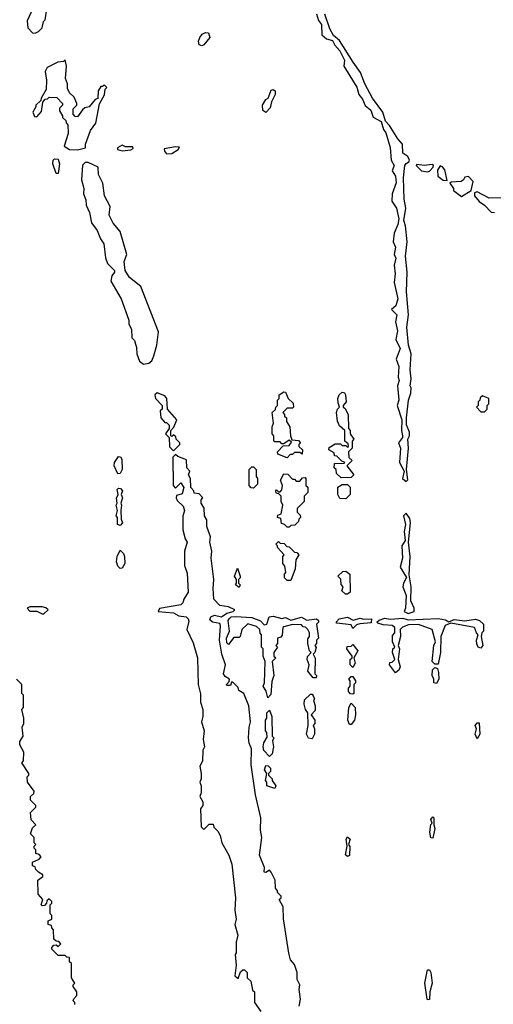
# Model space of a CAD drawing. Extents: x 2769579 to 2883812, y 684207 to 828660.
# Tile 23 of 256: x 2774469 to 2777135, y 742086 to 747626. Entities that reach past the tile are written whole.
import ezdxf

# ---------------------------------------------------------------- set-up
doc = ezdxf.new("R2010")
doc.units = 0

msp = doc.modelspace()

# ---------------------------------------------------------------- linework, layer by layer
at = {"layer": '0CON02XD'}
for points in [[(2774555, 747550), (2774575, 747560), (2774595, 747580), (2774603.3, 747615), (2774612.5, 747625), (2774622.5, 747685), (2774620, 747705), (2774605, 747720), (2774555, 747700), (2774540, 747685), (2774510.7, 747619.3), (2774515, 747580), (2774541.7, 747551.7), (2774555, 747550)], [(2776138.7, 747658.7), (2776150.5, 747620.5), (2776168.3, 747598.3), (2776170, 747540), (2776195, 747518.8), (2776229.5, 747509.5), (2776242.4, 747482.4), (2776271.1, 747451.1), (2776297.3, 747397.3), (2776293.3, 747363.3), (2776366.8, 747246.8), (2776378, 747205), (2776398.3, 747178.3), (2776413.1, 747143.1), (2776446.4, 747116.4), (2776457.8, 747077.8), (2776503, 747053), (2776517, 747007), (2776529.4, 746989.4), (2776555, 746907.5), (2776560.8, 746835), (2776576, 746805), (2776566.2, 746775), (2776584, 746745), (2776587.7, 746707.7), (2776565.8, 746645), (2776563.8, 746605), (2776590.8, 746565), (2776602.9, 746505), (2776597.3, 746472.7), (2776576.2, 746425), (2776571.2, 746375), (2776583.8, 746345), (2776577.5, 746305), (2776586.1, 746283.9), (2776576.7, 746245), (2776583.3, 746195), (2776576.1, 746146.1), (2776597.1, 746055), (2776586.2, 746015), (2776562.5, 745995), (2776591.4, 745965), (2776584.3, 745925), (2776595.8, 745875), (2776586.1, 745826.1), (2776610.6, 745775), (2776588.8, 745715), (2776604, 745675), (2776598.8, 745615), (2776604.2, 745595), (2776596.2, 745565), (2776602.5, 745485), (2776592.9, 745455), (2776620, 745375), (2776618, 745315), (2776624.1, 745284.1), (2776624, 745275), (2776600.8, 745245), (2776612, 745215), (2776607.1, 745135), (2776633.8, 745085), (2776624.2, 745045), (2776645, 745026.7)], [(2776645, 745026.7), (2776653.6, 745036.4), (2776646.7, 745095), (2776656.7, 745215), (2776653.3, 745265), (2776662.5, 745285), (2776662.5, 745305), (2776647, 745347), (2776646.7, 745385), (2776656.7, 745485), (2776670, 745525), (2776672.5, 745555), (2776667.5, 745565), (2776672.5, 745605), (2776666.7, 745655), (2776673.3, 745745), (2776657.5, 745795), (2776648.8, 745895), (2776656.7, 745965), (2776646.7, 746095), (2776650, 746205), (2776640, 746295), (2776650, 746375), (2776640, 746465), (2776631.2, 746495), (2776643.3, 746565), (2776633.8, 746615), (2776630, 746735), (2776637.5, 746805), (2776643.6, 746816.4), (2776660, 746825), (2776662.5, 746835), (2776653.3, 746855), (2776626.2, 746875), (2776623.3, 746925), (2776596.7, 746955), (2776550.7, 747030.7), (2776527.5, 747055), (2776513.3, 747105), (2776454.3, 747184.3), (2776411.2, 747265), (2776387.7, 747327.7), (2776346, 747386), (2776268.3, 747508.3), (2776235, 747537.5), (2776214.2, 747574.2), (2776186.1, 747656.1)], [(2775495, 747478.8), (2775480, 747485), (2775476.2, 747505), (2775483.3, 747525), (2775496.4, 747543.6), (2775515, 747553.3), (2775532.5, 747552.5), (2775538.8, 747525), (2775505, 747483.8), (2775495, 747478.8)], [(2774795, 746893.8), (2774840, 746905), (2774840, 746925), (2774868.3, 747001.7), (2774897, 747043), (2774918.3, 747151.7), (2774947, 747203), (2774950, 747235), (2774960, 747245), (2774945, 747260), (2774935, 747250), (2774925, 747250), (2774910, 747225), (2774908.3, 747181.7), (2774893.6, 747176.4), (2774860, 747135), (2774835, 747130), (2774821.7, 747118.3), (2774795, 747080), (2774781.7, 747081.7), (2774770, 747095), (2774770, 747125), (2774790, 747145), (2774790, 747155), (2774775, 747190), (2774750, 747215), (2774738.3, 747238.3), (2774737.5, 747265), (2774727.5, 747295), (2774732.5, 747365), (2774725, 747400), (2774715, 747390), (2774683, 747387), (2774623, 747357), (2774612.5, 747335), (2774620, 747285), (2774617, 747233), (2774590, 747185), (2774588.3, 747171.7), (2774560, 747145), (2774560, 747135), (2774542.5, 747105), (2774551.7, 747081.7), (2774565, 747080), (2774591.7, 747108.3), (2774598.3, 747161.7), (2774611.7, 747178.3), (2774625, 747180), (2774635, 747190), (2774678.3, 747188.3), (2774710, 747155), (2774710, 747145), (2774693, 747127), (2774693, 747113), (2774710, 747085), (2774710, 747075), (2774728.3, 747058.3), (2774730, 747045), (2774740, 747035), (2774742.5, 746985), (2774720, 746915), (2774750, 746895), (2774795, 746893.8)], [(2775855, 747103.3), (2775836.7, 747115), (2775836.2, 747145), (2775853.6, 747176.4), (2775867.5, 747185), (2775885, 747230), (2775895, 747232.5), (2775906.7, 747225), (2775906.7, 747205), (2775886.1, 747163.9), (2775879.5, 747130.5), (2775855, 747103.3)], [(2775045, 746887.5), (2775095, 746893.3), (2775108.3, 746901.7), (2775105, 746910), (2775065, 746910), (2775045, 746920), (2775020, 746905), (2775020, 746895), (2775045, 746887.5)], [(2775295, 746870), (2775325, 746872.5), (2775360, 746895), (2775368.3, 746908.3), (2775345, 746910), (2775281.7, 746898.3), (2775283.3, 746885), (2775295, 746870)], [(2774685, 746760), (2774675, 746760), (2774656.2, 746815), (2774657.5, 746835), (2774665, 746842.5), (2774685, 746840), (2774692, 746815), (2774685, 746760)], [(2775165, 745687.5), (2775195, 745692.5), (2775213.6, 745706.4), (2775223.3, 745735), (2775240, 745795), (2775249.3, 745869.3), (2775150, 746125), (2775087.5, 746175), (2775063.3, 746215), (2775057.5, 746265), (2775072.5, 746305), (2775033.6, 746433.6), (2774995, 746480), (2774972.5, 746525), (2774977.5, 746575), (2774946.7, 746635), (2774936.4, 746706.4), (2774912.5, 746755), (2774910, 746795), (2774855, 746822.5), (2774838.3, 746821.7), (2774823, 746807), (2774816.7, 746725), (2774830, 746675), (2774827.5, 746645), (2774841.7, 746611.7), (2774843, 746583), (2774861.7, 746541.7), (2774873, 746483), (2774905, 746440), (2774923.3, 746393.3), (2774942.5, 746365), (2774952.5, 746285), (2774963, 746253), (2775003.3, 746215), (2775003.3, 746205), (2774987.5, 746185), (2774982.5, 746155), (2775040, 746055), (2775082.5, 745935), (2775083, 745913), (2775097.5, 745885), (2775100, 745835), (2775115, 745820), (2775120.7, 745800.7), (2775127, 745783), (2775127.5, 745745), (2775143.9, 745703.9), (2775165, 745687.5)], [(2776765, 746768.8), (2776775, 746773.8), (2776796.7, 746795), (2776797.5, 746805), (2776790, 746810), (2776745, 746805.8), (2776705, 746810), (2776700, 746805), (2776730, 746775), (2776765, 746768.8)], [(2776875, 746720), (2776861.7, 746781.7), (2776848.3, 746798.3), (2776835, 746802.5), (2776821.7, 746778.3), (2776823.3, 746745), (2776853, 746723), (2776875, 746720)], [(2776955, 746630), (2777010, 746665), (2777022.5, 746715), (2776995, 746742.5), (2776975, 746740), (2776967.5, 746725), (2776954.1, 746715.9), (2776898.3, 746711.7), (2776890, 746705), (2776910, 746675), (2776910, 746665), (2776955, 746630)], [(2777182.5, 746622.5), (2777111.4, 746621.4), (2777045, 746658), (2777029.3, 746650.7), (2777028.8, 746635), (2777055, 746602.5), (2777085, 746582.5), (2777123, 746543), (2777141.7, 746541.7)], [(2775975, 745160), (2775921.7, 745181.7), (2775920, 745195), (2775951.7, 745228.3), (2775985, 745230), (2775998.3, 745248.3), (2775985, 745260), (2775955, 745240), (2775945, 745240), (2775935, 745250), (2775905, 745250), (2775900, 745255), (2775900, 745285), (2775890, 745295), (2775890, 745335), (2775897.5, 745355), (2775890, 745415), (2775908.3, 745431.7), (2775910, 745445), (2775920, 745455), (2775920, 745485), (2775930, 745495), (2775930, 745515), (2775955, 745532.5), (2775965, 745530), (2775980, 745495), (2776008.3, 745468.3), (2776010, 745445), (2776005, 745440), (2775975, 745440), (2775950, 745415), (2775960, 745405), (2775960, 745395), (2775970, 745385), (2775970, 745365), (2775990, 745335), (2775992.5, 745285), (2776001.7, 745261.7), (2776038.3, 745258.3), (2776050, 745245), (2776040, 745235), (2776040, 745225), (2776060, 745205), (2776058.3, 745181.7), (2776045, 745190), (2776015, 745190), (2776005, 745180), (2775991.7, 745178.3), (2775975, 745160)], [(2776278.3, 745048.3), (2776251.7, 745071.7), (2776250, 745095), (2776240, 745105), (2776241.7, 745128.3), (2776295, 745130), (2776300, 745135), (2776281.7, 745141.7), (2776255, 745170), (2776241.7, 745171.7), (2776238.3, 745188.3), (2776210, 745205), (2776211.7, 745218.3), (2776245, 745240), (2776275, 745240), (2776285, 745230), (2776305, 745230), (2776315, 745220), (2776320, 745225), (2776318.3, 745238.3), (2776300, 745255), (2776300, 745315), (2776270, 745340), (2776257, 745367), (2776252.5, 745415), (2776257.5, 745435), (2776270, 745445), (2776260.7, 745470.7), (2776260, 745495), (2776267.5, 745515), (2776285, 745530), (2776296.4, 745526.4), (2776302.5, 745515), (2776307.5, 745475), (2776290, 745455), (2776290, 745445), (2776300, 745440), (2776317.5, 745405), (2776320, 745325), (2776330, 745315), (2776330, 745295), (2776350, 745265), (2776340, 745255), (2776340, 745215), (2776320, 745195), (2776322.5, 745162.5), (2776340, 745145), (2776310, 745115), (2776350, 745065), (2776335, 745050), (2776278.3, 745048.3)], [(2775335, 745200), (2775370, 745235), (2775370, 745245), (2775350, 745265), (2775348.3, 745278.3), (2775335, 745290), (2775325, 745280), (2775320, 745285), (2775320, 745315), (2775337, 745333), (2775352.5, 745375), (2775300, 745435), (2775297.5, 745495), (2775285, 745510), (2775243, 745527), (2775230, 745515), (2775232.5, 745495), (2775270, 745455), (2775270, 745435), (2775260, 745425), (2775262.5, 745385), (2775285, 745360), (2775295, 745360), (2775310, 745345), (2775310, 745325), (2775290, 745295), (2775310, 745275), (2775313, 745223), (2775335, 745200)], [(2777085, 745420), (2777100, 745435), (2777100, 745455), (2777110, 745465), (2777110, 745495), (2777075, 745510), (2777061.7, 745498.3), (2777060, 745485), (2777050, 745475), (2777050, 745455), (2777040, 745445), (2777065, 745420), (2777085, 745420)], [(2775020.7, 745070.7), (2775000, 745115), (2775003.3, 745135), (2775025, 745167.5), (2775036.4, 745166.4), (2775043, 745153), (2775046.2, 745095), (2775035, 745072.5), (2775020.7, 745070.7)], [(2776042.5, 742075), (2776050, 742115), (2776041.7, 742168.3), (2776046.7, 742195), (2776031.2, 742225), (2776030, 742265), (2776015, 742310), (2775992.5, 742335), (2775983.6, 742373.6), (2775953, 742567), (2775952.5, 742635), (2775930, 742675), (2775940, 742685), (2775940, 742695), (2775920, 742715), (2775920, 742725), (2775908.3, 742738.3), (2775907.5, 742785), (2775885, 742830), (2775875, 742840), (2775855, 742827.5), (2775845, 742830), (2775847.5, 742855), (2775818.1, 742925), (2775831.2, 743025), (2775823.9, 743066.1), (2775826.2, 743135), (2775796.7, 743265), (2775772.3, 743432.3), (2775773.6, 743523.6), (2775760, 743555), (2775756.7, 743585), (2775760, 743645), (2775768.8, 743675), (2775758.8, 743765), (2775730, 743835), (2775701.7, 743851.7), (2775698.3, 743868.3), (2775668.3, 743898.3), (2775661.7, 743898.3), (2775655, 743880), (2775635, 743880), (2775632.5, 743885), (2775648.3, 743901.7), (2775650, 743915), (2775625, 743930), (2775616.2, 743945), (2775626.7, 743995), (2775606.7, 744055), (2775593.3, 744135), (2775600, 744215), (2775595, 744227.5), (2775555, 744235.8), (2775539.5, 744249.5), (2775544, 744265), (2775565, 744275.7), (2775605, 744266), (2775635, 744286.2), (2775670, 744295), (2775680, 744305), (2775645, 744322.5), (2775595, 744330), (2775562.5, 744365), (2775557.5, 744425), (2775561.2, 744475), (2775547.5, 744595), (2775550, 744635), (2775540, 744685), (2775542.5, 744715), (2775522.5, 744775), (2775521.7, 744811.7), (2775510, 744835), (2775507, 744877), (2775490, 744905), (2775490, 744925), (2775500, 744935), (2775478.3, 744958.3), (2775451.7, 744961.7), (2775450, 744975), (2775433, 744993), (2775430, 745045), (2775420, 745065), (2775427.5, 745085), (2775410, 745105), (2775408.3, 745148.3), (2775358.3, 745168.3), (2775345, 745180), (2775330, 745165), (2775332.5, 745005), (2775345, 744990), (2775375, 745020), (2775393, 744993), (2775383, 744957), (2775351.7, 744948.3), (2775350, 744935), (2775355, 744920), (2775388.3, 744888.3), (2775396.7, 744865), (2775387, 744833), (2775387.5, 744755), (2775400, 744705), (2775411.2, 744685), (2775396.7, 744635), (2775396.7, 744555), (2775410.7, 744510.7), (2775416.7, 744405), (2775392.5, 744365), (2775387.5, 744345), (2775376.1, 744333.9), (2775255, 744312.5), (2775247.5, 744295), (2775335, 744287.5), (2775365, 744270.8), (2775405.5, 744265.5), (2775417.5, 744255), (2775421.7, 744241.7), (2775410, 744195), (2775445, 744120), (2775470, 744035), (2775473.8, 743885), (2775487, 743833), (2775487.5, 743785), (2775500, 743745), (2775500, 743705), (2775492.5, 743675), (2775507.5, 743625), (2775502.5, 743575), (2775510, 743535), (2775500, 743515), (2775497, 743453), (2775482.5, 743425), (2775490, 743385), (2775490, 743355), (2775482.5, 743335), (2775490, 743315), (2775490, 743275), (2775482.5, 743255), (2775500, 743225), (2775500, 743205), (2775487.5, 743185), (2775490, 743085), (2775505, 743070), (2775535, 743100), (2775558.3, 743098.3), (2775561.7, 743081.7), (2775585, 743060), (2775597.5, 743035), (2775607.5, 742995), (2775646.7, 742925), (2775663.3, 742875), (2775683.3, 742685), (2775680, 742615), (2775686.7, 742565), (2775680, 742535), (2775697.5, 742475), (2775687.5, 742435), (2775687.5, 742375), (2775682.5, 742365), (2775687.5, 742305), (2775680, 742245), (2775698.3, 742231.7), (2775711.7, 742268.3), (2775725, 742280), (2775735, 742280), (2775750, 742265), (2775750, 742235), (2775770, 742215), (2775780, 742165), (2775790, 742155), (2775790, 742095), (2775826.7, 742045)], [(2775785, 744990), (2775771.7, 744991.7), (2775760, 745005), (2775760, 745095), (2775775, 745110), (2775785, 745110), (2775800, 745095), (2775800, 745055), (2775807.5, 745045), (2775807, 745013), (2775785, 744990)], [(2775985, 744770), (2775975, 744770), (2775960, 744785), (2775941.7, 744791.7), (2775938.3, 744818.3), (2775920, 744825), (2775921.7, 744838.3), (2775940, 744845), (2775950, 744895), (2775940, 744915), (2775940, 744945), (2775928.3, 744958.3), (2775911.7, 744961.7), (2775910, 744975), (2775915, 744980), (2775925, 744970), (2775935, 744970), (2775945, 744980), (2775947.5, 745005), (2775937.5, 745035), (2775955, 745070), (2775978.3, 745068.3), (2776005, 745040), (2776015, 745040), (2776025, 745030), (2776045, 745030), (2776061.7, 745048.3), (2776075, 745050), (2776080, 745045), (2776080, 745005), (2776090, 744995), (2776090, 744965), (2776070, 744945), (2776070, 744915), (2776030, 744875), (2776030, 744855), (2776048.3, 744838.3), (2776050, 744825), (2776040, 744815), (2776038.3, 744801.7), (2776018.3, 744781.7), (2775995, 744780), (2775985, 744770)], [(2775035, 744780), (2775020, 744785), (2775020, 744825), (2775012.5, 744835), (2775020, 744865), (2775012.5, 744895), (2775017.5, 744905), (2775013, 744933), (2775022.5, 744955), (2775018.3, 744981.7), (2775025, 744990), (2775037, 744987), (2775047.5, 744975), (2775040, 744955), (2775046.7, 744935), (2775037.5, 744905), (2775042.5, 744895), (2775037.5, 744865), (2775040, 744815), (2775046.7, 744795), (2775035, 744780)], [(2776305, 744930), (2776271.7, 744931.7), (2776260, 744955), (2776260, 744995), (2776285, 745010), (2776315, 745010), (2776330, 744995), (2776330, 744955), (2776305, 744930)], [(2776655, 744284), (2776690, 744295), (2776690, 744315), (2776670, 744355), (2776672, 744435), (2776661.2, 744501.2), (2776667.1, 744605), (2776656.7, 744685), (2776668, 744795), (2776665, 744820), (2776645, 744850), (2776630, 744835), (2776640.8, 744785), (2776634, 744745), (2776638.8, 744695), (2776619.4, 744665), (2776622.9, 744595), (2776610, 744545), (2776646.7, 744486.7), (2776629.2, 744455), (2776625.8, 744435), (2776644.2, 744385), (2776641.2, 744315), (2776632.5, 744295), (2776655, 744284)], [(2775995, 744470), (2775975, 744470), (2775960, 744485), (2775960, 744505), (2775966.7, 744515), (2775961.7, 744551.7), (2775950, 744565), (2775950, 744605), (2775957.5, 744615), (2775920, 744655), (2775920, 744665), (2775910, 744675), (2775925, 744690), (2775935, 744680), (2775958.3, 744678.3), (2775971.7, 744661.7), (2775985, 744660), (2776015, 744630), (2776028.3, 744628.3), (2776040, 744615), (2776023, 744587), (2776020, 744535), (2775995, 744470)], [(2775035, 744537.5), (2775020.7, 744550.7), (2775013.3, 744575), (2775017.5, 744605), (2775035, 744640), (2775053, 744623), (2775058.8, 744605), (2775060, 744565), (2775045, 744540), (2775035, 744537.5)], [(2775705, 744430), (2775683.3, 744445), (2775690, 744455), (2775690, 744475), (2775677.5, 744495), (2775695, 744540), (2775710, 744495), (2775710, 744485), (2775700, 744475), (2775700, 744455), (2775710, 744445), (2775705, 744430)], [(2776315, 744392.5), (2776303, 744393), (2776281.7, 744411.7), (2776290, 744435), (2776278.3, 744448.3), (2776277, 744477), (2776260, 744495), (2776288.3, 744521.7), (2776305, 744522.5), (2776327.5, 744505), (2776330, 744405), (2776315, 744392.5)], [(2774595, 744282.5), (2774605, 744283.3), (2774630, 744305), (2774616.4, 744316.4), (2774595, 744322.5), (2774525, 744322.5), (2774510, 744315), (2774525, 744297.5), (2774565, 744297.5), (2774595, 744282.5)], [(2775865, 743810), (2775857, 743847), (2775840, 743875), (2775847.5, 743895), (2775850, 744015), (2775840, 744045), (2775840, 744085), (2775830, 744095), (2775830, 744165), (2775823, 744173), (2775820, 744195), (2775801.7, 744211.7), (2775753.3, 744226.7), (2775720, 744195), (2775710, 744155), (2775705, 744150), (2775675, 744150), (2775645, 744110), (2775635, 744120), (2775633.8, 744145), (2775650, 744185), (2775643.3, 744245), (2775647.5, 744255), (2775660, 744265), (2775685, 744268.6), (2775775, 744261.2), (2775825, 744242.5), (2775845, 744220), (2775860, 744225), (2775873.8, 744265), (2775895, 744270), (2775945, 744256.2), (2775965, 744261.2), (2775995, 744246.7), (2776055, 744263.3), (2776085, 744247.5), (2776140, 744255), (2776150, 744245), (2776150, 744235), (2776140, 744225), (2776150, 744145), (2776140, 744135), (2776140, 744115), (2776130, 744105), (2776137, 744093), (2776130, 744065), (2776120, 744055), (2776133, 744033), (2776130, 743945), (2776140, 743935), (2776138.3, 743921.7), (2776121.7, 743921.7), (2776090.7, 743960.7), (2776097.5, 743995), (2776087.5, 744025), (2776088.3, 744041.7), (2776110, 744065), (2776100, 744075), (2776090, 744115), (2776091.7, 744141.7), (2776100, 744155), (2776100, 744175), (2776090, 744195), (2776078.3, 744208.3), (2776065, 744210), (2776055, 744220), (2776005, 744222.5), (2775955, 744210), (2775950, 744205), (2775947, 744163), (2775938.3, 744151.7), (2775920, 744145), (2775920, 744115), (2775910, 744105), (2775920, 744095), (2775900, 744065), (2775900, 744045), (2775910, 744035), (2775890, 744015), (2775900, 743935), (2775888.3, 743901.7), (2775881.7, 743828.3), (2775865, 743810)], [(2776345, 744200), (2776335, 744220), (2776255, 744230), (2776250, 744235), (2776267.5, 744255), (2776315, 744264.2), (2776346.4, 744246.4), (2776385, 744258), (2776405, 744252.5), (2776450, 744255), (2776448.3, 744231.7), (2776383.6, 744226.4), (2776365, 744220), (2776345, 744200)], [(2776585, 743950), (2776550, 743995), (2776551.7, 744008.3), (2776565, 744010), (2776580, 744025), (2776567.5, 744065), (2776570, 744085), (2776580, 744095), (2776567.5, 744125), (2776568.3, 744161.7), (2776580, 744175), (2776580, 744205), (2776565, 744217.5), (2776515, 744220), (2776485, 744230), (2776480, 744235), (2776493, 744247), (2776525, 744259.2), (2776555, 744253.3), (2776625, 744258), (2776655, 744248.8), (2776825, 744256), (2776865, 744248.8), (2776885, 744237.5), (2776915, 744250), (2776975, 744242.5), (2777035, 744252), (2777057.5, 744245), (2777080, 744225), (2777080, 744185), (2777070, 744175), (2777067.5, 744155), (2777076.7, 744105), (2777065, 744090), (2777050, 744095), (2777043, 744113), (2777040, 744135), (2777050, 744165), (2777040, 744175), (2777030, 744205), (2776895, 744230), (2776863.6, 744216.4), (2776840, 744155), (2776837.5, 744065), (2776825, 744000), (2776805, 744000), (2776790, 744015), (2776800, 744105), (2776810, 744125), (2776790, 744195), (2776713, 744223), (2776658.3, 744221.7), (2776623, 744207), (2776610, 744195), (2776612.5, 744155), (2776600, 744105), (2776607.5, 744085), (2776600, 744025), (2776610, 743985), (2776602.5, 743965), (2776585, 743950)], [(2776345, 743980), (2776330, 743995), (2776330, 744025), (2776340, 744035), (2776340, 744045), (2776310, 744085), (2776311.7, 744098.3), (2776335, 744100), (2776345, 744110), (2776372.5, 744075), (2776350, 744035), (2776357.5, 744005), (2776345, 743980)], [(2776815, 743890), (2776800, 743895), (2776800, 743915), (2776790, 743935), (2776793, 743967), (2776805, 743980), (2776820, 743975), (2776827, 743953), (2776827.5, 743915), (2776815, 743890)], [(2776345, 743830), (2776331.7, 743831.7), (2776320, 743845), (2776320, 743865), (2776330, 743875), (2776330, 743905), (2776322.5, 743915), (2776335, 743930), (2776345, 743930), (2776360, 743905), (2776360, 743895), (2776350, 743885), (2776350, 743835), (2776345, 743830)], [(2774780, 742085), (2774780, 742095), (2774770, 742105), (2774773, 742117), (2774790, 742135), (2774790, 742155), (2774770, 742185), (2774770, 742195), (2774780, 742205), (2774760, 742235), (2774760, 742315), (2774750, 742325), (2774748.3, 742348.3), (2774735, 742350), (2774725, 742360), (2774685, 742360), (2774650, 742395), (2774650, 742405), (2774661.7, 742418.3), (2774675, 742420), (2774685, 742410), (2774700, 742425), (2774688.3, 742438.3), (2774675, 742440), (2774661.7, 742451.7), (2774660, 742505), (2774650, 742515), (2774648.3, 742528.3), (2774630, 742535), (2774630, 742555), (2774650, 742565), (2774650, 742585), (2774640, 742595), (2774640, 742645), (2774650, 742655), (2774650, 742665), (2774635, 742680), (2774621.7, 742668.3), (2774620, 742655), (2774608.3, 742641.7), (2774595, 742640), (2774590, 742645), (2774600, 742675), (2774572.5, 742705), (2774570, 742785), (2774600, 742805), (2774600, 742815), (2774575, 742830), (2774560, 742845), (2774555, 742860), (2774540, 742865), (2774540, 742885), (2774578.3, 742901.7), (2774590, 742915), (2774578.3, 742928.3), (2774560, 742935), (2774560, 742955), (2774550, 742965), (2774550, 742975), (2774560, 742985), (2774550, 742995), (2774550, 743025), (2774530, 743045), (2774541.7, 743078.3), (2774560, 743095), (2774533, 743123), (2774530, 743165), (2774560, 743195), (2774560, 743205), (2774530, 743235), (2774530, 743255), (2774548.3, 743271.7), (2774550, 743285), (2774512.5, 743335), (2774510, 743365), (2774520, 743375), (2774520, 743385), (2774480, 743445), (2774490, 743455), (2774492.5, 743505), (2774470, 743545), (2774470, 743565), (2774487.5, 743595), (2774482.5, 743645), (2774492.5, 743665), (2774492.5, 743695), (2774480, 743745), (2774490, 743755), (2774490, 743825), (2774480, 743835), (2774480, 743885), (2774450, 743915)], [(2776115, 743580), (2776095, 743582.5), (2776083.3, 743605), (2776092.5, 743655), (2776090, 743725), (2776077.5, 743745), (2776070, 743775), (2776071.7, 743798.3), (2776105, 743830), (2776115, 743830), (2776121.7, 743821.7), (2776127.5, 743805), (2776122.5, 743795), (2776132.5, 743765), (2776131.7, 743738.3), (2776110, 743715), (2776130, 743685), (2776130, 743665), (2776120, 743655), (2776127.5, 743635), (2776127.5, 743605), (2776115, 743580)], [(2776335, 743660), (2776325, 743660), (2776316.7, 743685), (2776322.5, 743755), (2776335, 743780), (2776357.5, 743755), (2776360, 743715), (2776353.3, 743685), (2776335, 743660)], [(2775875, 743480), (2775843.9, 743513.9), (2775838.8, 743535), (2775842.3, 743557.7), (2775861.7, 743588.3), (2775860, 743615), (2775852.5, 743625), (2775852.5, 743685), (2775860, 743695), (2775860, 743725), (2775875, 743740), (2775887.5, 743705), (2775890, 743595), (2775900, 743585), (2775892.5, 743567.5), (2775897.5, 743535), (2775890, 743495), (2775875, 743480)], [(2777045, 743580), (2777033.3, 743605), (2777040, 743635), (2777032.5, 743655), (2777045, 743670), (2777055, 743670), (2777060, 743605), (2777045, 743580)], [(2775905, 743300), (2775860, 743315), (2775860, 743335), (2775853.3, 743345), (2775860, 743385), (2775847.5, 743405), (2775855, 743430), (2775868.3, 743428.3), (2775880, 743415), (2775880, 743395), (2775870, 743385), (2775870, 743375), (2775890, 743355), (2775890, 743345), (2775910, 743315), (2775905, 743300)], [(2776795, 743020), (2776783, 743023), (2776777.5, 743055), (2776783, 743097), (2776790, 743105), (2776782.5, 743125), (2776795, 743140), (2776800, 743135), (2776800, 743095), (2776806.7, 743075), (2776795, 743020)], [(2776315, 742917.5), (2776303.6, 742926.4), (2776312.5, 742975), (2776307.5, 743015), (2776315, 743027.5), (2776330, 743015), (2776320, 742985), (2776327, 742973), (2776325, 742922.5), (2776315, 742917.5)], [(2776765, 742110), (2776762.5, 742115), (2776748.8, 742205), (2776765, 742280), (2776775, 742280), (2776783.3, 742265), (2776791.2, 742205), (2776777.5, 742155), (2776775, 742112.5), (2776765, 742110)]]:
    msp.add_lwpolyline(points, dxfattribs=at)

doc.saveas('drawing.dxf')
